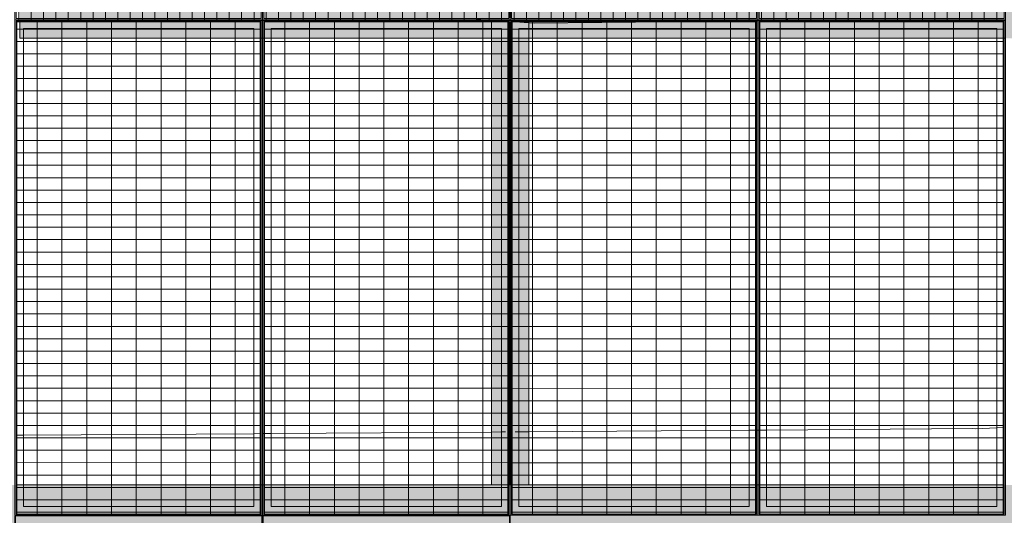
# Model space of a CAD drawing. Header units: metres. Extents: x -373759 to -373409, y 810976 to 811228.
# Tile 40 of 153: x -373628.36 to -373624.39, y 811115.88 to 811117.88. Entities that reach past the tile are written whole.
import ezdxf

# ---------------------------------------------------------------- set-up
doc = ezdxf.new("R2010")
doc.units = ezdxf.units.M
doc.header["$XCLIPFRAME"] = 2
for name, color, linetype, lineweight in [('A-GENM', 7, 'Continuous', 5), ('I-WALL', 7, 'Continuous', 5), ('S-BEAM', 7, 'Continuous', 5)]:
    doc.layers.add(name, color=color, linetype=linetype, lineweight=lineweight)
doc.layers.add('BASE ALAMEDA JULIO MULLER 1_explodidoR01_dwg', color=7, linetype='Continuous', lineweight=5, true_color=0x767676)
doc.layers.add('Curva_Intermediária', color=7, linetype='Continuous', lineweight=9, true_color=0x656565)
picture_1 = doc.add_image_def('image1.jpg', size_in_pixel=(999, 584))
pattern_1 = [(0, (0, 0), (0, 100), []), (90, (0, 0), (-50, 3e-15), [])]
pattern_2 = [(270, (3125.54, 1874.46), (100, 6e-15), []), (0, (3125.54, 1874.46), (0, 50), [])]

# ---------------------------------------------------------------- blocks, each defined once
blk = doc.blocks.new('BASE ALAMEDA JULIO MULLER 1_explodidoR01_dwg-478056-PISTA INFERIOR PARTE 1')
at = {"layer": 'Curva_Intermediária', "color": 9, "lineweight": 5, "true_color": 0xc0c0c0}
for p, q in [((-94, 892421.2), (-131.5, 892434.7)), ((-72, 892413.3), (-94, 892421.2)), ((-56.7, 892407.8), (-72, 892413.3)), ((-48.8, 892405), (-56.1, 892407.6)), ((-26, 892396.8), (-46.9, 892404.3)), ((-22.6, 892395.5), (-25.8, 892396.7)), ((69.5, 892362.4), (17.4, 892381.1)), ((868, 892142.9), (617.3, 892211.2)), ((903.3, 892133.2), (870.7, 892142.1)), ((961.5, 892117.4), (905.3, 892132.7)), ((1057.5, 892091.2), (961.5, 892117.4)), ((1070, 892091.2), (1059.7, 892091.2)), ((1080.1, 892091.2), (1070, 892091.2)), ((-2347.4, 891316.9), (-2373.4, 891324.1)), ((-1450.9, 891069.5), (-2347.4, 891316.9)), ((-1424.9, 891062.3), (-1450.9, 891069.5)), ((-1422, 891061.5), (-1424.9, 891062.3)), ((-1413.1, 891059), (-1417.2, 891060.1)), ((-1409.4, 891058), (-1412.3, 891058.8)), ((-1383.4, 891050.8), (-1409.4, 891058)), ((-525.5, 890814.1), (-1383.4, 891050.8)), ((-486.9, 890803.4), (-525.5, 890814.1)), ((-472.2, 890799.4), (-486.9, 890803.4)), ((-419.4, 890784.8), (-434.1, 890788.9)), ((-380.9, 890774.2), (-419.4, 890784.8)), ((477.1, 890537.4), (-380.9, 890774.2)), ((503.1, 890530.2), (477.1, 890537.4)), ((506, 890529.4), (503.1, 890530.2)), ((514.8, 890527), (506.8, 890529.2)), ((518.5, 890525.9), (515.6, 890526.7)), ((544.6, 890518.8), (518.5, 890525.9)), ((1467.9, 890267.2), (1441.7, 890273.5)), ((1470.9, 890266.5), (1467.9, 890267.2))]:
    blk.add_line(p, q, dxfattribs=at)
at = {"layer": 'Curva_Intermediária', "color": 9, "lineweight": 5, "true_color": 0xc0c0c0, "flags": 128}
for points in [[(617.3, 892211.2), (89.5, 892355.2), (69.5, 892362.4)], [(1441.7, 890273.5), (1356.5, 890294.2), (1347.5, 890297.2), (544.6, 890518.8)]]:
    blk.add_lwpolyline(points, dxfattribs=at)
blk = doc.blocks.new('_EST_ PLACA PISO ESTRUTURAL MEIO - _EST_ PLACA PISO ESTRUTURAL MEIO-V89-PISTA INFERIOR PARTE 1')
at = {"layer": 'A-GENM', "color": 253, "true_color": 0xaaaaaa}
for p, q in [((-1000, 500), (-1000, -500)), ((-997.5, 500), (997.5, 500)), ((-875.8, 500), (-997.5, 500)), ((-997.5, 498.7), (-997.5, 500)), ((-997.5, 500), (-997.5, 498.7)), ((997.5, 497.5), (-997.5, 497.5)), ((-997.5, 497.5), (997.5, 497.5)), ((-997.5, 497.5), (-997.5, -497.5)), ((-997.5, 497.5), (-997.5, -497.5)), ((-997.5, -497.5), (-997.5, 497.5)), ((-997.5, 497.5), (-997.5, -497.5)), ((-842.5, 500), (-875.8, 500)), ((-875.8, 497.5), (-875.8, -497.5)), ((842.5, 500), (-842.5, 500)), ((-842.5, -497.5), (-842.5, 497.5)), ((875.8, 500), (842.5, 500)), ((842.5, 500), (842.5, 498.7)), ((842.5, 497.5), (842.5, -497.5)), ((997.5, 500), (875.8, 500)), ((875.8, 500), (875.8, 498.7)), ((875.8, 497.5), (875.8, -497.5)), ((997.5, 500), (997.5, 498.7)), ((997.5, 500), (997.5, 498.7)), ((997.5, -497.5), (997.5, 497.5)), ((997.5, 497.5), (997.5, -497.5)), ((997.5, 497.5), (997.5, -497.5)), ((997.5, 497.5), (997.5, -497.5)), ((1000, 500), (1000, 498.7)), ((1000, 498.7), (1000, -500)), ((997.5, -497.5), (-997.5, -497.5)), ((-997.5, -497.5), (997.5, -497.5)), ((-997.5, -500), (-875.8, -500)), ((997.5, -500), (-997.5, -500)), ((-875.8, -500), (-842.5, -500)), ((-842.5, -500), (842.5, -500)), ((842.5, -500), (875.8, -500)), ((875.8, -500), (997.5, -500))]:
    blk.add_line(p, q, dxfattribs=at)
blk = doc.blocks.new('_EST_ PLACA PISO ESTRUTURAL MEIO - _EST_ PLACA PISO ESTRUTURAL MEIO-V92-PISTA INFERIOR PARTE 1')
at = {"layer": 'A-GENM', "color": 253, "true_color": 0xaaaaaa}
for p, q in [((-1000, 500), (-1000, -500)), ((-997.5, 500), (997.5, 500)), ((-875.8, 500), (-997.5, 500)), ((997.5, 497.5), (-997.5, 497.5)), ((-997.5, 497.5), (997.5, 497.5)), ((-997.5, 497.5), (-997.5, -497.5)), ((-997.5, 497.5), (-997.5, -497.5)), ((-997.5, -497.5), (-997.5, 497.5)), ((-997.5, 497.5), (-997.5, -497.5)), ((-842.5, 500), (-875.8, 500)), ((-875.8, 497.5), (-875.8, -497.5)), ((842.5, 500), (-842.5, 500)), ((-842.5, -497.5), (-842.5, 497.5)), ((875.8, 500), (842.5, 500)), ((842.5, 497.5), (842.5, -497.5)), ((997.5, 500), (875.8, 500)), ((875.8, 497.5), (875.8, -497.5)), ((997.5, -497.5), (997.5, 497.5)), ((997.5, 497.5), (997.5, -497.5)), ((997.5, 497.5), (997.5, -497.5)), ((997.5, 497.5), (997.5, -497.5)), ((1000, 500), (1000, -500)), ((997.5, -497.5), (-997.5, -497.5)), ((-997.5, -497.5), (997.5, -497.5)), ((-997.5, -500), (-875.8, -500)), ((997.5, -500), (-997.5, -500)), ((-875.8, -500), (-842.5, -500)), ((-842.5, -500), (842.5, -500)), ((842.5, -500), (875.8, -500)), ((875.8, -500), (997.5, -500))]:
    blk.add_line(p, q, dxfattribs=at)
blk = doc.blocks.new('_EME_ GRADEX PISO 2X1  - _EME_ GRADEX PISO 2X1 -3874312-PISTA INFERIOR PARTE 1')
at = {"layer": 'A-GENM', "true_color": 0xaaaaaa}
h = blk.add_hatch(dxfattribs=at)
h.set_pattern_fill('FP_2', color=253, style=0, pattern_type=2)
h.set_pattern_definition([(0, (0, 0), (0, -100), []), (270, (0, 0), (-50, -3e-15), [])])
h.paths.add_polyline_path([(5, 8), (1992, 8), (1992, 992), (5, 992), (5, 366.5)], flags=0)
at = {"layer": 'A-GENM', "color": 253, "true_color": 0xaaaaaa}
for p, q in [((2000, 1000), (0, 1000)), ((0, 1000), (0, 0)), ((0, 0), (0, 1000)), ((0, 1000), (2000, 1000)), ((5, 5), (5, 995)), ((5, 995), (1995, 995)), ((5, 995), (1995, 995)), ((5, 992), (5, 995)), ((1995, 995), (1995, 5)), ((1995, 995), (1995, 5)), ((2000, 0), (2000, 1000)), ((2000, 1000), (2000, 0)), ((5, 8), (5, 992)), ((1992, 992), (5, 992)), ((5, 992), (5, 8)), ((5, 8), (5, 992)), ((5, 992), (1992, 992)), ((35, 965), (35, 35)), ((1965, 965), (35, 965)), ((35, 965), (1965, 965)), ((35, 35), (35, 965)), ((1965, 35), (1965, 965)), ((1965, 965), (1965, 35)), ((1992, 8), (1992, 992)), ((1992, 992), (1992, 8)), ((0, 0), (2000, 0)), ((2000, 0), (0, 0)), ((5, 5), (5, 8)), ((5, 8), (1992, 8)), ((1992, 8), (5, 8)), ((1995, 5), (5, 5)), ((1995, 5), (5, 5)), ((35, 35), (1965, 35)), ((1965, 35), (35, 35))]:
    blk.add_line(p, q, dxfattribs=at)
blk = doc.blocks.new('_EME_ GRADEX PISO 2X1  - _EME_ GRADEX PISO 2X1 -3581268-PISTA INFERIOR PARTE 1')
at = {"layer": 'A-GENM', "true_color": 0xaaaaaa}
h = blk.add_hatch(dxfattribs=at)
h.set_pattern_fill('FP_3', color=253, style=0, pattern_type=2)
h.set_pattern_definition(pattern_1)
h.paths.add_polyline_path([(5, -992), (1992, -992), (1992, -8), (5, -8)], flags=0)
at = {"layer": 'A-GENM', "color": 253, "true_color": 0xaaaaaa}
for p, q in [((2000, 0), (0, 0)), ((0, 0), (0, -1000)), ((0, -998.7), (0, 0)), ((0, 0), (997.5, 0)), ((997.5, 0), (2000, 0)), ((2000, -1000), (2000, 0)), ((5, -5), (1995, -5)), ((5, -995), (5, -5)), ((5, -5), (1995, -5)), ((5, -8), (5, -5)), ((5, -992), (5, -8)), ((1992, -8), (5, -8)), ((5, -8), (5, -992)), ((5, -992), (5, -8)), ((5, -8), (1992, -8)), ((1965, -35), (35, -35)), ((35, -35), (35, -965)), ((35, -965), (35, -35)), ((35, -35), (1965, -35)), ((1965, -965), (1965, -35)), ((1965, -35), (1965, -965)), ((1992, -992), (1992, -8)), ((1992, -8), (1992, -992)), ((1995, -5), (1995, -995)), ((1995, -5), (1995, -995)), ((2000, 0), (2000, -998.7)), ((5, -995), (5, -992)), ((5, -992), (1992, -992)), ((1992, -992), (5, -992)), ((35, -965), (1965, -965)), ((1965, -965), (35, -965)), ((0, -1000), (0, -998.7)), ((0, -1000), (2000, -1000)), ((2000, -1000), (0, -1000)), ((1995, -995), (5, -995)), ((1995, -995), (5, -995)), ((2000, -998.7), (2000, -1000))]:
    blk.add_line(p, q, dxfattribs=at)
blk = doc.blocks.new('_EME_ GRADEX PISO 2X1  - _EME_ GRADEX PISO 2X1 -V177-PISTA INFERIOR PARTE 1')
at = {"layer": 'A-GENM', "true_color": 0xaaaaaa}
h = blk.add_hatch(dxfattribs=at)
h.set_pattern_fill('FP_3', color=253, style=0, pattern_type=2)
h.set_pattern_definition(pattern_1)
h.paths.add_polyline_path([(5, -992), (1992, -992), (1992, -8), (5, -8), (5, -268.3)], flags=0)
at = {"layer": 'A-GENM', "color": 253, "true_color": 0xaaaaaa}
for p, q in [((2000, 0), (0, 0)), ((0, 0), (0, -1000)), ((0, -1000), (0, 0)), ((0, 0), (2000, 0)), ((2000, -1000), (2000, 0)), ((5, -5), (1995, -5)), ((5, -995), (5, -5)), ((5, -5), (1995, -5)), ((5, -8), (5, -5)), ((5, -992), (5, -8)), ((1992, -8), (5, -8)), ((5, -8), (5, -992)), ((5, -992), (5, -8)), ((5, -8), (1992, -8)), ((1965, -35), (35, -35)), ((35, -35), (35, -965)), ((35, -965), (35, -35)), ((35, -35), (1965, -35)), ((1965, -965), (1965, -35)), ((1965, -35), (1965, -965)), ((1992, -992), (1992, -8)), ((1992, -8), (1992, -992)), ((1995, -5), (1995, -995)), ((1995, -5), (1995, -995)), ((2000, 0), (2000, -1000)), ((5, -995), (5, -992)), ((5, -992), (1992, -992)), ((1992, -992), (5, -992)), ((35, -965), (1965, -965)), ((1965, -965), (35, -965)), ((0, -1000), (2000, -1000)), ((2000, -1000), (0, -1000)), ((1995, -995), (5, -995)), ((1995, -995), (5, -995))]:
    blk.add_line(p, q, dxfattribs=at)
blk = doc.blocks.new('_EME_ GRADEX PISO 3X1  - _EME_ GRADEX PISO 3X1 -3771449-PISTA INFERIOR PARTE 1')
at = {"layer": 'A-GENM', "true_color": 0xaaaaaa}
h = blk.add_hatch(dxfattribs=at)
h.set_pattern_fill('FP_4', color=253, style=0, pattern_type=2)
h.set_pattern_definition([(90, (3125.54, -1874.46), (100, -6e-15), []), (0, (3125.54, -1874.46), (0, -50), [])])
h.paths.add_polyline_path([(0, 0), (3000, 0), (3000, 1000), (0, 1000), (0, 366.5)], flags=0)
at = {"layer": 'A-GENM', "color": 253, "true_color": 0xaaaaaa}
for p, q in [((0, 0), (0, 1000)), ((0, 1000), (2000, 1000)), ((2000, 1000), (0, 1000)), ((0, 1000), (0, 0)), ((0, 0), (0, 1000)), ((0, 1000), (3000, 1000)), ((3000, 1000), (0, 1000)), ((0, 1000), (0, 0)), ((5, 5), (5, 995)), ((5, 995), (1995, 995)), ((5, 995), (1995, 995)), ((5, 5), (5, 995)), ((1995, 995), (1995, 5)), ((1995, 995), (1995, 5)), ((2000, 1000), (2000, 0)), ((2000, 0), (2000, 1000)), ((2000, 0), (2000, 1000)), ((2000, 1000), (3000, 1000)), ((3000, 1000), (2000, 1000)), ((2000, 1000), (2000, 0)), ((2005, 5), (2005, 995)), ((2005, 995), (2995, 995)), ((2005, 995), (2995, 995)), ((2005, 5), (2005, 995)), ((2995, 995), (2995, 5)), ((2995, 995), (2995, 5)), ((3000, 1000), (3000, 0)), ((3000, 0), (3000, 1000)), ((3000, 1000), (3000, 0)), ((3000, 0), (3000, 1000)), ((1965, 965), (35, 965)), ((35, 965), (35, 35)), ((35, 35), (35, 965)), ((35, 965), (1965, 965)), ((1965, 35), (1965, 965)), ((1965, 965), (1965, 35)), ((2035, 965), (2035, 35)), ((2965, 965), (2035, 965)), ((2035, 965), (2965, 965)), ((2035, 35), (2035, 965)), ((2965, 35), (2965, 965)), ((2965, 965), (2965, 35)), ((2000, 0), (0, 0)), ((0, 0), (2000, 0)), ((3000, 0), (0, 0)), ((0, 0), (3000, 0)), ((1995, 5), (5, 5)), ((1995, 5), (5, 5)), ((35, 35), (1965, 35)), ((1965, 35), (35, 35)), ((3000, 0), (2000, 0)), ((2000, 0), (3000, 0)), ((2995, 5), (2005, 5)), ((2995, 5), (2005, 5)), ((2035, 35), (2965, 35)), ((2965, 35), (2035, 35))]:
    blk.add_line(p, q, dxfattribs=at)
blk = doc.blocks.new('_EME_ GRADEX PISO 3X1  - _EME_ GRADEX PISO 3X1 -V182-PISTA INFERIOR PARTE 1')
at = {"layer": 'A-GENM', "true_color": 0xaaaaaa}
h = blk.add_hatch(dxfattribs=at)
h.set_pattern_fill('FP_1', color=253, style=0, pattern_type=2)
h.set_pattern_definition(pattern_2)
h.paths.add_polyline_path([(0, -1000), (3000, -998.7), (3000, 0), (0, 0), (0, -998.7)], flags=0)
at = {"layer": 'A-GENM', "color": 253, "true_color": 0xaaaaaa}
for p, q in [((0, -998.7), (0, 0)), ((0, 0), (75, 0)), ((2000, 0), (0, 0)), ((0, 0), (0, -1000)), ((0, -998.7), (0, 0)), ((0, 0), (75, 0)), ((3000, 0), (0, 0)), ((0, 0), (0, -1000)), ((75, 0), (2000, 0)), ((75, 0), (2075, 0)), ((2000, 0), (2000, -998.7)), ((2000, -1000), (2000, 0)), ((2075, 0), (3000, 0)), ((3000, 0), (3000, -998.7)), ((3000, -1000), (3000, 0)), ((5, -5), (1995, -5)), ((5, -995), (5, -5)), ((5, -5), (1995, -5)), ((5, -995), (5, -5)), ((1965, -35), (35, -35)), ((35, -35), (35, -965)), ((35, -965), (35, -35)), ((35, -35), (1965, -35)), ((1965, -965), (1965, -35)), ((1965, -35), (1965, -965)), ((1995, -5), (1995, -995)), ((1995, -5), (1995, -995)), ((2000, -998.7), (2000, 0)), ((2000, 0), (2075, 0)), ((3000, 0), (2000, 0)), ((2000, 0), (2000, -1000)), ((2005, -5), (2995, -5)), ((2005, -995), (2005, -5)), ((2005, -5), (2995, -5)), ((2005, -995), (2005, -5)), ((2965, -35), (2035, -35)), ((2035, -35), (2035, -965)), ((2035, -965), (2035, -35)), ((2035, -35), (2965, -35)), ((2075, 0), (3000, 0)), ((2965, -965), (2965, -35)), ((2965, -35), (2965, -965)), ((2995, -5), (2995, -995)), ((2995, -5), (2995, -995)), ((3000, 0), (3000, -998.7)), ((3000, -1000), (3000, 0)), ((35, -965), (1965, -965)), ((1965, -965), (35, -965)), ((2035, -965), (2965, -965)), ((2965, -965), (2035, -965)), ((0, -1000), (0, -998.7)), ((0, -1000), (0, -998.7)), ((2000, -1000), (0, -1000)), ((0, -1000), (2000, -1000)), ((3000, -1000), (0, -1000)), ((0, -1000), (3000, -1000)), ((1995, -995), (5, -995)), ((1995, -995), (5, -995)), ((2000, -998.7), (2000, -1000)), ((2000, -1000), (2000, -998.7)), ((3000, -1000), (2000, -1000)), ((2000, -1000), (3000, -1000)), ((2995, -995), (2005, -995)), ((2995, -995), (2005, -995)), ((3000, -998.7), (3000, -1000)), ((3000, -998.7), (3000, -1000))]:
    blk.add_line(p, q, dxfattribs=at)
blk = doc.blocks.new('_EME_ GRADEX PISO 3X1  - _EME_ GRADEX PISO 3X1 -V183-PISTA INFERIOR PARTE 1')
at = {"layer": 'A-GENM', "true_color": 0xaaaaaa}
h = blk.add_hatch(dxfattribs=at)
h.set_pattern_fill('FP_1', color=253, style=0, pattern_type=2)
h.set_pattern_definition(pattern_2)
h.paths.add_polyline_path([(0, -1000), (3000, -1000), (3000, 0), (0, 0), (0, -903.1)], flags=0)
at = {"layer": 'A-GENM', "color": 253, "true_color": 0xaaaaaa}
for p, q in [((0, -1000), (0, 0)), ((0, 0), (2000, 0)), ((2000, 0), (0, 0)), ((0, 0), (0, -1000)), ((0, -1000), (0, 0)), ((0, 0), (3000, 0)), ((3000, 0), (0, 0)), ((0, 0), (0, -1000)), ((2000, 0), (2000, -1000)), ((2000, -1000), (2000, 0)), ((3000, 0), (3000, -1000)), ((3000, -1000), (3000, 0)), ((5, -5), (1995, -5)), ((5, -995), (5, -5)), ((5, -5), (1995, -5)), ((5, -995), (5, -5)), ((1965, -35), (35, -35)), ((35, -35), (35, -965)), ((35, -965), (35, -35)), ((35, -35), (1965, -35)), ((1965, -965), (1965, -35)), ((1965, -35), (1965, -965)), ((1995, -5), (1995, -995)), ((1995, -5), (1995, -995)), ((2000, -1000), (2000, 0)), ((2000, 0), (3000, 0)), ((3000, 0), (2000, 0)), ((2000, 0), (2000, -1000)), ((2005, -5), (2995, -5)), ((2005, -995), (2005, -5)), ((2005, -5), (2995, -5)), ((2005, -995), (2005, -5)), ((2965, -35), (2035, -35)), ((2035, -35), (2035, -965)), ((2035, -965), (2035, -35)), ((2035, -35), (2965, -35)), ((2965, -965), (2965, -35)), ((2965, -35), (2965, -965)), ((2995, -5), (2995, -995)), ((2995, -5), (2995, -995)), ((3000, 0), (3000, -1000)), ((3000, -1000), (3000, 0)), ((35, -965), (1965, -965)), ((1965, -965), (35, -965)), ((2035, -965), (2965, -965)), ((2965, -965), (2035, -965)), ((2000, -1000), (0, -1000)), ((0, -1000), (2000, -1000)), ((3000, -1000), (0, -1000)), ((0, -1000), (3000, -1000)), ((1995, -995), (5, -995)), ((1995, -995), (5, -995)), ((3000, -1000), (2000, -1000)), ((2000, -1000), (3000, -1000)), ((2995, -995), (2005, -995)), ((2995, -995), (2005, -995))]:
    blk.add_line(p, q, dxfattribs=at)
blk = doc.blocks.new('M_W-Wide Flange - VIGA I 25X15-3696381-PISTA INFERIOR PARTE 1')
at = {"layer": 'S-BEAM'}
for p, q in [((-112.5, 2.7), (-1915, 2.7)), ((-53.2, 2.7), (-112.5, 2.7)), ((-49.1, 2.7), (-52.8, 2.7)), ((-45.5, 2.7), (-48.7, 2.7)), ((-26.5, 2.7), (-29.8, 2.7)), ((-22.5, 2.7), (-26.2, 2.7)), ((-18.1, 2.7), (-22.1, 2.7)), ((37.5, 2.7), (-17.7, 2.7)), ((1887.5, 2.7), (37.5, 2.7)), ((1946.8, 2.7), (1887.5, 2.7)), ((1950.9, 2.7), (1947.2, 2.7)), ((1954.5, 2.7), (1951.3, 2.7)), ((1973.5, 2.7), (1970.2, 2.7)), ((1977.5, 2.7), (1973.8, 2.7)), ((1981.9, 2.7), (1977.9, 2.7)), ((2037.5, 2.7), (1982.3, 2.7)), ((-112.5, -2.8), (-1915, -2.8)), ((-53.2, -2.8), (-112.5, -2.8)), ((-49.1, -2.8), (-52.8, -2.8)), ((-45.5, -2.8), (-48.7, -2.8)), ((-26.5, -2.8), (-29.8, -2.8)), ((-22.5, -2.8), (-26.2, -2.8)), ((-18.1, -2.8), (-22.1, -2.8)), ((37.5, -2.8), (-17.7, -2.8)), ((1887.5, -2.8), (37.5, -2.8)), ((1946.8, -2.8), (1887.5, -2.8)), ((1950.9, -2.8), (1947.2, -2.8)), ((1954.5, -2.8), (1951.3, -2.8)), ((1973.5, -2.8), (1970.2, -2.8)), ((1977.5, -2.8), (1973.8, -2.8)), ((1981.9, -2.8), (1977.9, -2.8)), ((2037.5, -2.8), (1982.3, -2.8))]:
    blk.add_line(p, q, dxfattribs=at)
blk = doc.blocks.new('M_W-Wide Flange - VIGA I 15X17-V340-PISTA INFERIOR PARTE 1')
at = {"layer": 'S-BEAM', "true_color": 0xff8080, "transparency": 33554432}
h = blk.add_hatch(color=11, dxfattribs=at)
h.paths.add_polyline_path([(-3510, -5.9), (-3510, -5), (-3510, -5)], flags=0)
h.paths.add_polyline_path([(6490, -5.9), (6490, -5), (6490, -5)], flags=0)
h.paths.add_polyline_path([(11488.8, -75), (11488.8, 75), (-11490, 75), (-11490, -75), (11485, -75)], flags=0)
h.paths.add_polyline_path([(2490, -5), (2490, -5), (2490, 0)], flags=0)
h.paths.add_polyline_path([(-7510, -5), (-7510, -5), (-7510, 0)], flags=0)
h.paths.add_polyline_path([(7495, 0), (7495, 0), (7897.7, 0)], flags=0)
h.paths.add_polyline_path([(1495, 0), (1495, 0), (1490, 0)], flags=0)
h.paths.add_polyline_path([(1490, 0), (1490, 0), (1490, 5)], flags=0)
h.paths.add_polyline_path([(495, 0), (495, 0), (915, 0)], flags=0)
h.paths.add_polyline_path([(-3505, 0), (-3505, 0), (-2893.8, 0)], flags=0)
h.paths.add_polyline_path([(1490, 0), (1495, 5), (1495, 5)], flags=0)
h.paths.add_polyline_path([(-8505, 0), (-8505, 0), (-7972.1, 0)], flags=0)
h.paths.add_polyline_path([(-10505, 0), (-10505, 0), (-9876.5, 0)], flags=0)
h.paths.add_polyline_path([(-10510, 0), (-10510, 5), (-10510, 5)], flags=0)
h = blk.add_hatch(color=11, dxfattribs=at)
h.paths.add_polyline_path([(11488.8, -19.8), (11487.3, -2.8), (-11490, -5.5), (-11490, -19.8), (11485, -19.8)], flags=0)
h.paths.add_polyline_path([(11071.7, -5), (11071.7, -5), (11396.1, -5)], flags=0)
h.paths.add_polyline_path([(10525, -3.3), (10525, -3.3), (11071.7, -3.3)], flags=0)
blk.add_hatch(color=11, dxfattribs=at).paths.add_polyline_path([(11488.8, -75), (11488.8, -19.8), (-11490, -20), (-11490, -75), (11485, -75)], flags=0)
at = {"layer": 'S-BEAM', "color": 1, "true_color": 0xff0000}
for p, q in [((-11490, -0.1), (-11490, -3.3)), ((-11490, -5), (-11490, -0.1)), ((-11490, -7.7), (-11490, -2.8)), ((-11490, -2.8), (-11490, -7.7)), ((-11490, -8), (-11490, -19.8)), ((-11490, -11.3), (-11490, -8)), ((-11490, -8), (-11490, -19.8)), ((-11490, -75), (-11490, -8)), ((-11490, -19.8), (-11490, -11.3)), ((-11490, -20), (-11490, -75)), ((-11490, -75), (-11490, -20)), ((-11490, -20), (-11490, -75)), ((-11490, -75), (-11475, -75)), ((-11490, -75), (-11475, -75)), ((-11490, -75), (-11475, -75)), ((-11490, -75), (-11475, -75)), ((-11475, -75), (-10545, -75)), ((-11475, -75), (-10545, -75)), ((-11475, -75), (-10545, -75)), ((-11475, -75), (-10545, -75)), ((-10545, -75), (-10518, -75)), ((-10545, -75), (-10518, -75)), ((-10545, -75), (-10518, -75)), ((-10545, -75), (-10518, -75)), ((-10515, -75), (-10511.3, -75)), ((-10515, -75), (-10511.3, -75)), ((-10515, -75), (-10511.3, -75)), ((-10515, -75), (-10511.3, -75)), ((-10509.8, -75), (-10505, -75)), ((-10509.8, -75), (-10505, -75)), ((-10509.8, -75), (-10505, -75)), ((-10509.8, -75), (-10505, -75)), ((-10502, -75), (-10475, -75)), ((-10502, -75), (-10475, -75)), ((-10502, -75), (-10475, -75)), ((-10502, -75), (-10475, -75)), ((-10475, -75), (-9545, -75)), ((-10475, -75), (-9545, -75)), ((-10475, -75), (-9545, -75)), ((-10475, -75), (-9545, -75)), ((-9545, -75), (-9518, -75)), ((-9545, -75), (-9518, -75)), ((-9545, -75), (-9518, -75)), ((-9545, -75), (-9518, -75)), ((-9515, -75), (-9510.2, -75)), ((-9515, -75), (-9510.2, -75)), ((-9515, -75), (-9510.2, -75)), ((-9515, -75), (-9510.2, -75)), ((-9509.8, -75), (-9505, -75)), ((-9509.8, -75), (-9505, -75)), ((-9509.8, -75), (-9505, -75)), ((-9509.8, -75), (-9505, -75)), ((-9502, -75), (-9475, -75)), ((-9502, -75), (-9475, -75)), ((-9502, -75), (-9475, -75)), ((-9502, -75), (-9475, -75)), ((-9475, -75), (-8545, -75)), ((-9475, -75), (-8545, -75)), ((-9475, -75), (-8545, -75)), ((-9475, -75), (-8545, -75)), ((-8545, -75), (-8518, -75)), ((-8545, -75), (-8518, -75)), ((-8545, -75), (-8518, -75)), ((-8545, -75), (-8518, -75)), ((-8515, -75), (-8510.2, -75)), ((-8515, -75), (-8510.2, -75)), ((-8515, -75), (-8510.2, -75)), ((-8515, -75), (-8510.2, -75)), ((-8509.8, -75), (-8505, -75)), ((-8509.8, -75), (-8505, -75)), ((-8509.8, -75), (-8505, -75)), ((-8509.8, -75), (-8505, -75)), ((-8502, -75), (-8475, -75)), ((-8502, -75), (-8475, -75)), ((-8502, -75), (-8475, -75)), ((-8502, -75), (-8475, -75)), ((-8475, -75), (-7545, -75)), ((-8475, -75), (-7545, -75)), ((-8475, -75), (-7545, -75)), ((-8475, -75), (-7545, -75)), ((-7545, -75), (-7518, -75)), ((-7545, -75), (-7518, -75)), ((-7545, -75), (-7518, -75)), ((-7545, -75), (-7518, -75)), ((-7515, -75), (-7510.2, -75)), ((-7515, -75), (-7510.2, -75)), ((-7515, -75), (-7510.2, -75)), ((-7515, -75), (-7510.2, -75))]:
    blk.add_line(p, q, dxfattribs=at)
at = {"layer": 'S-BEAM'}
for p, q in [((-10512.7, -2.8), (-11490, -2.8)), ((-9512.7, -2.8), (-10507.3, -2.8)), ((-8512.7, -2.8), (-9507.3, -2.8)), ((-7512.7, -2.8), (-8507.3, -2.8))]:
    blk.add_line(p, q, dxfattribs=at)

msp = doc.modelspace()

# ---------------------------------------------------------------- hatches: boundary and pattern name
at = {"layer": 'I-WALL', "true_color": 0x808080}
h = msp.add_hatch(color=8, dxfattribs=at)
h.paths.add_polyline_path([(-373594.3824, 811116.0061), (-373657.6679, 811116.0063), (-373657.6679, 811115.7563), (-373594.3824, 811115.7561)], flags=0)
h.paths.add_polyline_path([(-373593.3957, 811115.7561), (-373593.3957, 811116.0061), (-373594.3824, 811116.0061), (-373594.3824, 811115.7561)], flags=0)
h.paths.add_polyline_path([(-373626.7489, 811115.8812), (-373626.7489, 811115.8812), (-373626.3904, 811115.8812)], flags=0)
h.paths.add_polyline_path([(-373628.3824, 811115.8887), (-373628.3824, 811115.8887), (-373628.3824, 811116.0062)], flags=0)
at = {"layer": 'S-BEAM', "true_color": 0xff8080, "transparency": 33554432}
h = msp.add_hatch(color=11, dxfattribs=at)
h.paths.add_polyline_path([(-373626.4021, 811116.0062), (-373626.4021, 811119.9587), (-373626.4574, 811119.9587), (-373626.4574, 811116.0062), (-373626.4161, 811116.0062)], flags=0)
h.paths.add_polyline_path([(-373626.4174, 811117.9187), (-373626.4174, 811117.9187), (-373626.4174, 811117.9587)], flags=0)
h = msp.add_hatch(color=11, dxfattribs=at)
h.paths.add_polyline_path([(-373626.3074, 811119.8787), (-373626.3074, 811119.8787), (-373626.3474, 811119.8787)], flags=0)
h.paths.add_polyline_path([(-373626.3074, 811116.0062), (-373626.3074, 811119.9587), (-373626.4574, 811119.9587), (-373626.4574, 811116.0062), (-373626.3474, 811116.0062)], flags=0)
h.paths.add_polyline_path([(-373626.4174, 811117.9187), (-373626.4174, 811117.9187), (-373626.4174, 811117.9587)], flags=0)
h.paths.add_polyline_path([(-373626.3474, 811118.9507), (-373626.3474, 811118.9507), (-373626.3474, 811119.7461)], flags=0)
for points in [[(-373626.3851, 811116.0062), (-373626.3876, 811119.9587), (-373626.4021, 811119.9587), (-373626.402, 811116.0062), (-373626.3852, 811116.0062)], [(-373626.3626, 811116.0062), (-373626.3626, 811116.5648), (-373626.3626, 811119.9587), (-373626.3796, 811119.9587), (-373626.3771, 811116.0062), (-373626.3627, 811116.0062)]]:
    msp.add_hatch(color=11, dxfattribs=at).paths.add_polyline_path(points, flags=0)
h = msp.add_hatch(color=11, dxfattribs=at)
h.paths.add_polyline_path([(-373626.3074, 811119.8787), (-373626.3074, 811119.8787), (-373626.3474, 811119.8787)], flags=0)
h.paths.add_polyline_path([(-373626.3074, 811116.0062), (-373626.3074, 811119.9587), (-373626.3626, 811119.9587), (-373626.3626, 811116.0062), (-373626.3474, 811116.0062)], flags=0)

# ---------------------------------------------------------------- linework, layer by layer
at = {"layer": 'I-WALL'}
for p, q in [((-373628.3774, 811116.0062), (-373628.3487, 811116.0062)), ((-373628.3474, 811116.0062), (-373627.4174, 811116.0062)), ((-373627.4161, 811116.0062), (-373627.3874, 811116.0062)), ((-373627.3871, 811116.0062), (-373627.3837, 811116.0062)), ((-373627.3824, 811116.0062), (-373627.3777, 811116.0062)), ((-373627.3774, 811116.0062), (-373627.3487, 811116.0062)), ((-373627.3474, 811116.0062), (-373626.4174, 811116.0062)), ((-373626.4161, 811116.0062), (-373626.3874, 811116.0062)), ((-373626.3871, 811116.0062), (-373626.3777, 811116.0062)), ((-373626.3774, 811116.0062), (-373626.3487, 811116.0062)), ((-373626.3474, 811116.0062), (-373625.4174, 811116.0062)), ((-373625.4161, 811116.0062), (-373625.3874, 811116.0062)), ((-373625.3871, 811116.0062), (-373625.3777, 811116.0062)), ((-373625.3774, 811116.0062), (-373625.3487, 811116.0062)), ((-373625.3474, 811116.0062), (-373624.4174, 811116.0062)), ((-373624.4161, 811116.0062), (-373624.3874, 811116.0062))]:
    msp.add_line(p, q, dxfattribs=at)
at = {"layer": 'S-BEAM', "color": 1, "true_color": 0xff0000}
for p, q in [((-373626.4574, 811117.8833), (-373626.4574, 811117.8802)), ((-373626.4574, 811117.8802), (-373626.4574, 811117.8833)), ((-373626.4574, 811117.8802), (-373626.4574, 811117.8833)), ((-373626.4574, 811117.8802), (-373626.4574, 811117.8833)), ((-373626.4574, 811117.8757), (-373626.4574, 811117.8724)), ((-373626.4574, 811117.8724), (-373626.4574, 811117.8757)), ((-373626.4574, 811117.8724), (-373626.4574, 811117.8757)), ((-373626.4574, 811117.8724), (-373626.4574, 811117.8757)), ((-373626.4574, 811117.8721), (-373626.4574, 811117.8683)), ((-373626.4574, 811117.8683), (-373626.4574, 811117.8721)), ((-373626.4574, 811117.8683), (-373626.4574, 811117.8721)), ((-373626.4574, 811117.8683), (-373626.4574, 811117.8721)), ((-373626.4574, 811117.868), (-373626.4574, 811117.8487)), ((-373626.4574, 811117.8487), (-373626.4574, 811117.868)), ((-373626.4574, 811117.8487), (-373626.4574, 811117.868)), ((-373626.4574, 811117.8487), (-373626.4574, 811117.868)), ((-373626.3074, 811117.8802), (-373626.3074, 811117.8833)), ((-373626.3074, 811117.8802), (-373626.3074, 811117.8833)), ((-373626.3074, 811117.8802), (-373626.3074, 811117.8833)), ((-373626.3074, 811117.8802), (-373626.3074, 811117.8833)), ((-373626.3074, 811117.8724), (-373626.3074, 811117.8756)), ((-373626.3074, 811117.8724), (-373626.3074, 811117.8756)), ((-373626.3074, 811117.8724), (-373626.3074, 811117.8756)), ((-373626.3074, 811117.8724), (-373626.3074, 811117.8756)), ((-373626.3074, 811117.8683), (-373626.3074, 811117.8721)), ((-373626.3074, 811117.8683), (-373626.3074, 811117.8721)), ((-373626.3074, 811117.8683), (-373626.3074, 811117.8721)), ((-373626.3074, 811117.8683), (-373626.3074, 811117.8721)), ((-373626.3074, 811117.8487), (-373626.3074, 811117.8679)), ((-373626.3074, 811117.8487), (-373626.3074, 811117.8679)), ((-373626.3074, 811117.8487), (-373626.3074, 811117.8679)), ((-373626.3074, 811117.8487), (-373626.3074, 811117.8679)), ((-373626.4574, 811117.8487), (-373626.4574, 811117.8087)), ((-373626.4574, 811117.8087), (-373626.4574, 811117.8487)), ((-373626.4574, 811117.8087), (-373626.4574, 811117.8487)), ((-373626.4574, 811117.8087), (-373626.4574, 811117.8487)), ((-373626.3074, 811117.8087), (-373626.3074, 811117.8487)), ((-373626.3074, 811117.8087), (-373626.3074, 811117.8487)), ((-373626.3074, 811117.8087), (-373626.3074, 811117.8487)), ((-373626.3074, 811117.8087), (-373626.3074, 811117.8487)), ((-373626.4574, 811117.8087), (-373626.4574, 811116.0062)), ((-373626.4574, 811116.0062), (-373626.4574, 811117.8087)), ((-373626.4574, 811116.0062), (-373626.4574, 811117.8087)), ((-373626.4574, 811116.0062), (-373626.4574, 811117.8087)), ((-373626.3074, 811116.0062), (-373626.3074, 811117.8087)), ((-373626.3074, 811116.0062), (-373626.3074, 811117.8087)), ((-373626.3074, 811116.0062), (-373626.3074, 811117.8087)), ((-373626.3074, 811116.0062), (-373626.3074, 811117.8087))]:
    msp.add_line(p, q, dxfattribs=at)

# ---------------------------------------------------------------- block references
at = {"layer": 'A-GENM', "color": 253, "true_color": 0xaaaaaa}
for name, p, xscale, yscale, zscale, rotation in [('_EME_ GRADEX PISO 3X1  - _EME_ GRADEX PISO 3X1 -V182-PISTA INFERIOR PARTE 1', (-373628.3824, 811117.8837), 0.001, 0.001, 0.001, 89.99971691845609), ('_EME_ GRADEX PISO 3X1  - _EME_ GRADEX PISO 3X1 -3771449-PISTA INFERIOR PARTE 1', (-373626.3824, 811117.8837), 0.001, 0.001, 0.001, 89.99971691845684), ('_EME_ GRADEX PISO 3X1  - _EME_ GRADEX PISO 3X1 -V183-PISTA INFERIOR PARTE 1', (-373626.3824, 811117.8837), 0.001, 0.001, 0.001, 89.99971691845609), ('_EME_ GRADEX PISO 3X1  - _EME_ GRADEX PISO 3X1 -3771449-PISTA INFERIOR PARTE 1', (-373624.3824, 811117.8837), 0.001, 0.001, 0.001, 89.99971691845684), ('_EME_ GRADEX PISO 2X1  - _EME_ GRADEX PISO 2X1 -3581268-PISTA INFERIOR PARTE 1', (-373628.3824, 811115.8837), 0.001, 0.001, 0.001, 89.99971691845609), ('_EME_ GRADEX PISO 2X1  - _EME_ GRADEX PISO 2X1 -3874312-PISTA INFERIOR PARTE 1', (-373626.3824, 811115.8837), 0.001, 0.001, 0.001, 89.99971691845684), ('_EME_ GRADEX PISO 2X1  - _EME_ GRADEX PISO 2X1 -V177-PISTA INFERIOR PARTE 1', (-373626.3824, 811115.8837), 0.001, 0.001, 0.001, 89.99971691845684), ('_EME_ GRADEX PISO 2X1  - _EME_ GRADEX PISO 2X1 -3874312-PISTA INFERIOR PARTE 1', (-373624.3824, 811115.8837), 0.001, 0.001, 0.001, 89.99971691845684), ('_EST_ PLACA PISO ESTRUTURAL MEIO - _EST_ PLACA PISO ESTRUTURAL MEIO-V89-PISTA INFERIOR PARTE 1', (-373627.8824, 811114.8837), 0.001000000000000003, 0.001000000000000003, 0.001000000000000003, 269.9997169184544), ('_EST_ PLACA PISO ESTRUTURAL MEIO - _EST_ PLACA PISO ESTRUTURAL MEIO-V92-PISTA INFERIOR PARTE 1', (-373626.8824, 811114.8837), 0.001000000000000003, 0.001000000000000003, 0.001000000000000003, 269.9997169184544)]:
    msp.add_blockref(name, p, dxfattribs=dict(at, xscale=xscale, yscale=yscale, zscale=zscale, rotation=rotation))
at = {"layer": 'BASE ALAMEDA JULIO MULLER 1_explodidoR01_dwg', "color": 9, "true_color": 0xc0c0c0, "xscale": 0.0009999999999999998, "yscale": 0.0009999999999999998, "zscale": 0.0009999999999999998, "rotation": 15.8306522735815}
msp.add_blockref('BASE ALAMEDA JULIO MULLER 1_explodidoR01_dwg-478056-PISTA INFERIOR PARTE 1', (-373382.9422, 810259.3357), dxfattribs=at)
at = {"layer": 'S-BEAM', "xscale": 0.001, "yscale": 0.001, "zscale": 0.001, "rotation": 89.99975580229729}
msp.add_blockref('M_W-Wide Flange - VIGA I 25X15-3696381-PISTA INFERIOR PARTE 1', (-373626.3824, 811117.9212), dxfattribs=at)
at = {"layer": 'S-BEAM', "color": 1, "true_color": 0xff0000, "xscale": 0.001, "yscale": 0.001, "zscale": 0.001}
msp.add_blockref('M_W-Wide Flange - VIGA I 15X17-V340-PISTA INFERIOR PARTE 1', (-373616.8724, 811117.8836), dxfattribs=at)

# ---------------------------------------------------------------- pictures from other files: only their frames are drawn
image = msp.add_image(picture_1, insert=(-373760.7975, 810990.6628), size_in_units=(351.8083, 205.6617))
image.set_boundary_path([(4.5384, 95.0127), (998.5, 423.3533)])
image.dxf.flags = 15

doc.saveas('drawing.dxf')
